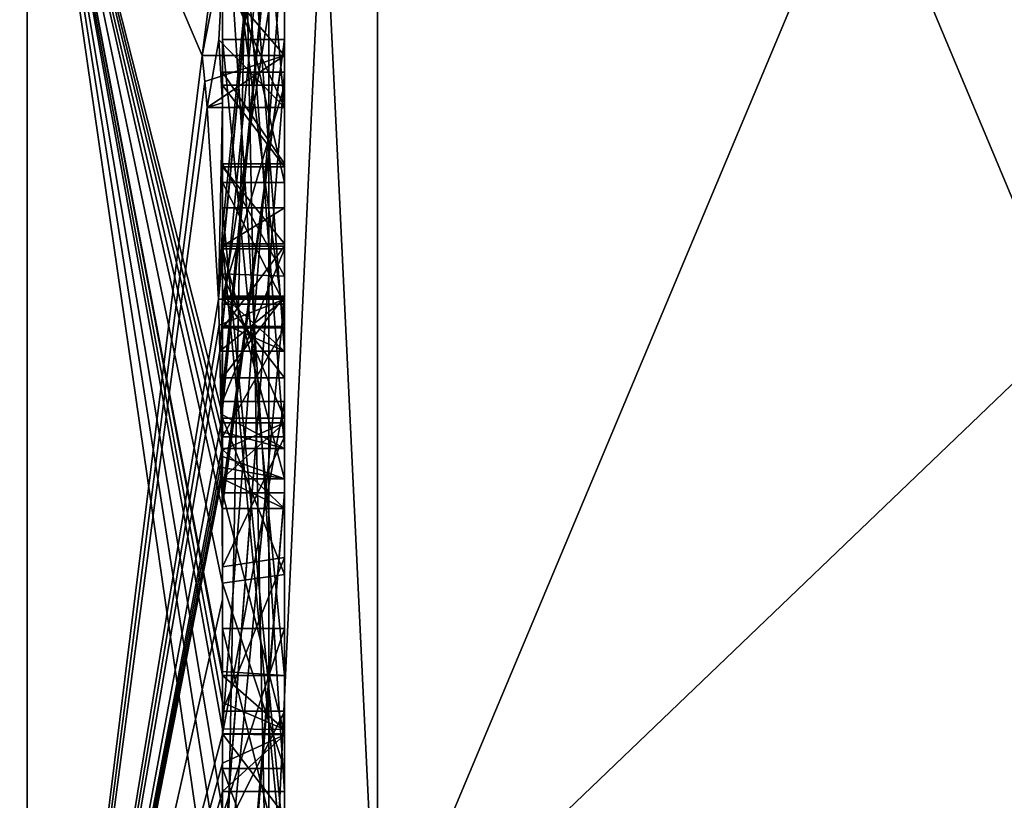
# Model space of a CAD drawing. Extents: x -100 to 297, y -1575 to 75.
# Tile 242 of 256: x 233.75 to 236.92, y -44.91 to -42.4. Entities that reach past the tile are written whole.
import ezdxf

# ---------------------------------------------------------------- set-up
doc = ezdxf.new("R2010")
doc.units = 0
doc.header["$LTSCALE"] = 41.718519
for name, color, linetype in [('1179', 7, 'CONTINUOUS'), ('1180', 7, 'CONTINUOUS'), ('1184', 7, 'CONTINUOUS'), ('1189', 7, 'CONTINUOUS'), ('1190', 7, 'CONTINUOUS'), ('1205', 7, 'CONTINUOUS'), ('1206', 7, 'CONTINUOUS'), ('1207', 7, 'CONTINUOUS'), ('1210', 7, 'CONTINUOUS'), ('1211', 7, 'CONTINUOUS'), ('1212', 7, 'CONTINUOUS'), ('1213', 7, 'CONTINUOUS'), ('1214', 7, 'CONTINUOUS'), ('1216', 7, 'CONTINUOUS'), ('1217', 7, 'CONTINUOUS'), ('1219', 7, 'CONTINUOUS'), ('1220', 7, 'CONTINUOUS'), ('1224', 7, 'CONTINUOUS'), ('1226', 7, 'CONTINUOUS'), ('1227', 7, 'CONTINUOUS'), ('1228', 7, 'CONTINUOUS'), ('1229', 7, 'CONTINUOUS'), ('1232', 7, 'CONTINUOUS'), ('1266', 7, 'CONTINUOUS'), ('1267', 7, 'CONTINUOUS'), ('1314', 7, 'CONTINUOUS'), ('1315', 7, 'CONTINUOUS'), ('1316', 7, 'CONTINUOUS'), ('1317', 7, 'CONTINUOUS'), ('1318', 7, 'CONTINUOUS'), ('1323', 7, 'CONTINUOUS'), ('1324', 7, 'CONTINUOUS'), ('1325', 7, 'CONTINUOUS'), ('1329', 7, 'CONTINUOUS'), ('1330', 7, 'CONTINUOUS'), ('1331', 7, 'CONTINUOUS'), ('1332', 7, 'CONTINUOUS'), ('1333', 7, 'CONTINUOUS'), ('1334', 7, 'CONTINUOUS'), ('1335', 7, 'CONTINUOUS'), ('1336', 7, 'CONTINUOUS'), ('1337', 7, 'CONTINUOUS'), ('1338', 7, 'CONTINUOUS'), ('1339', 7, 'CONTINUOUS'), ('1340', 7, 'CONTINUOUS'), ('1341', 7, 'CONTINUOUS'), ('1342', 7, 'CONTINUOUS'), ('1343', 7, 'CONTINUOUS'), ('1344', 7, 'CONTINUOUS'), ('1345', 7, 'CONTINUOUS'), ('1352', 7, 'CONTINUOUS'), ('1353', 7, 'CONTINUOUS'), ('1354', 7, 'CONTINUOUS'), ('1355', 7, 'CONTINUOUS'), ('1356', 7, 'CONTINUOUS')]:
    doc.layers.add(name, color=color, linetype=linetype)

msp = doc.modelspace()

# ---------------------------------------------------------------- linework, layer by layer
at = {"layer": '1179', "linetype": 'CONTINUOUS'}
for points in [[(234.9, -38.093, 14.4185), (234.9, -45.5332, 1.5315), (238.0232, -38.093, 14.4185), (234.9, -38.093, 14.4185)], [(238.0232, -38.093, 14.4185), (234.9, -45.5332, 1.5315), (238.7857, -41.8131, 7.975), (238.0232, -38.093, 14.4185)], [(238.7857, -41.8131, 7.975), (234.9, -45.5332, 1.5315), (238.0232, -45.5332, 1.5315), (238.7857, -41.8131, 7.975)]]:
    msp.add_3dface(points, dxfattribs=at)
at = {"layer": '1180', "linetype": 'CONTINUOUS'}
for points in [[(234.9, -45.5332, -1.5315), (234.9, -38.093, -14.4185), (238.0232, -45.5332, -1.5315), (234.9, -45.5332, -1.5315)], [(238.0232, -45.5332, -1.5315), (234.9, -38.093, -14.4185), (238.7857, -41.8131, -7.975), (238.0232, -45.5332, -1.5315)]]:
    msp.add_3dface(points, dxfattribs=at)
at = {"layer": '1184', "linetype": 'CONTINUOUS'}
for points in [[(234.4, -41.1824, -10.1674), (234.4, -38.471, -14.7638), (234.4, -46.0213, -1.6862), (234.4, -41.1824, -10.1674)], [(234.4, -43.9233, 5.4201), (234.4, -44.7004, 4.0741), (234.4, -38.471, 14.7638), (234.4, -43.9233, 5.4201)], [(234.4, -38.471, 14.7638), (234.4, -44.7004, 4.0741), (234.4, -46.0213, 1.6862), (234.4, -38.471, 14.7638)], [(234.4, -42.8623, 7.2577), (234.4, -43.9233, 5.4201), (234.4, -38.471, 14.7638), (234.4, -42.8623, 7.2577)], [(234.4, -42.5668, 7.7696), (234.4, -42.8623, 7.2577), (234.4, -38.471, 14.7638), (234.4, -42.5668, 7.7696)], [(234.4, -41.7982, 9.1008), (234.4, -42.5668, 7.7696), (234.4, -38.471, 14.7638), (234.4, -41.7982, 9.1008)], [(234.4, -43.6713, -11.6044), (234.4, -39.1573, -15.9926), (234.4, -41.1824, -10.1674), (234.4, -43.6713, -11.6044)], [(234.4, -43.2856, 12.1078), (234.4, -41.5888, 9.4636), (234.4, -40.868, 10.712), (234.4, -43.2856, 12.1078)], [(234.4, -41.0701, 11.2166), (234.4, -41.9098, 12.2243), (234.4, -42.6649, 12.8527), (234.4, -41.0701, 11.2166)], [(234.4, -43.0722, 12.3725), (234.4, -41.0701, 11.2166), (234.4, -42.6649, 12.8527), (234.4, -43.0722, 12.3725)], [(234.4, -41.3536, -9.871), (234.4, -41.1824, -10.1674), (234.4, -46.0213, -1.6862), (234.4, -41.3536, -9.871)], [(234.4, -43.3864, -11.0446), (234.4, -41.3536, -9.871), (234.4, -41.8936, -8.9356), (234.4, -43.3864, -11.0446)], [(234.4, -41.8936, -8.9356), (234.4, -41.3536, -9.871), (234.4, -46.0213, -1.6862), (234.4, -41.8936, -8.9356)], [(234.4, -43.5981, 11.7025), (234.4, -41.5888, 9.4636), (234.4, -43.4432, 11.9061), (234.4, -43.5981, 11.7025)], [(234.4, -43.4432, 11.9061), (234.4, -41.5888, 9.4636), (234.4, -43.2856, 12.1078), (234.4, -43.4432, 11.9061)], [(234.4, -44.8863, 9.752), (234.4, -42.5668, 7.7696), (234.4, -41.7982, 9.1008), (234.4, -44.8863, 9.752)], [(234.4, -42.0881, -8.5986), (234.4, -41.8936, -8.9356), (234.4, -46.0213, -1.6862), (234.4, -42.0881, -8.5986)], [(234.4, -41.9098, 12.2243), (234.4, -42.2421, 13.3196), (234.4, -42.6649, 12.8527), (234.4, -41.9098, 12.2243)], [(234.4, -42.9225, 10.4447), (234.4, -43.3148, 9.7653), (234.4, -42.0428, 9.4851), (234.4, -42.9225, 10.4447)], [(234.4, -44.6844, -10.0976), (234.4, -42.0881, -8.5986), (234.4, -42.8713, -7.8502), (234.4, -44.6844, -10.0976)], [(234.4, -42.8713, -7.8502), (234.4, -42.0881, -8.5986), (234.4, -42.608, -7.6982), (234.4, -42.8713, -7.8502)], [(234.4, -42.608, -7.6982), (234.4, -42.0881, -8.5986), (234.4, -46.0213, -1.6862), (234.4, -42.608, -7.6982)], [(234.4, -43.9214, -11.2588), (234.4, -42.4607, -9.2163), (234.4, -44.4993, -10.3934), (234.4, -43.9214, -11.2588)], [(234.4, -45.158, 9.2656), (234.4, -42.5668, 7.7696), (234.4, -45.024, 9.5097), (234.4, -45.158, 9.2656)], [(234.4, -45.024, 9.5097), (234.4, -42.5668, 7.7696), (234.4, -44.8863, 9.752), (234.4, -45.024, 9.5097)], [(234.4, -43.2894, -6.5179), (234.4, -42.608, -7.6982), (234.4, -46.0213, -1.6862), (234.4, -43.2894, -6.5179)], [(234.4, -43.2164, 6.8471), (234.4, -43.9233, 5.4201), (234.4, -42.8623, 7.2577), (234.4, -43.2164, 6.8471)], [(234.4, -43.1201, -7.4194), (234.4, -44.6844, -10.0976), (234.4, -42.8713, -7.8502), (234.4, -43.1201, -7.4194)], [(234.4, -43.0044, 7.6196), (234.4, -45.0759, 8.8156), (234.4, -43.1278, 7.406), (234.4, -43.0044, 7.6196)], [(234.4, -44.9428, -9.0462), (234.4, -44.6844, -10.0976), (234.4, -43.1201, -7.4194), (234.4, -44.9428, -9.0462)], [(234.4, -45.1915, -8.6153), (234.4, -44.9428, -9.0462), (234.4, -43.1201, -7.4194), (234.4, -45.1915, -8.6153)], [(234.4, -43.1278, 7.406), (234.4, -45.0759, 8.8156), (234.4, -43.3925, 7.1131), (234.4, -43.1278, 7.406)], [(234.4, -43.1358, 10.6833), (234.4, -43.8058, 11.4205), (234.4, -43.6281, 9.8308), (234.4, -43.1358, 10.6833)], [(234.4, -43.6825, 6.6419), (234.4, -43.9233, 5.4201), (234.4, -43.2164, 6.8471), (234.4, -43.6825, 6.6419)], [(234.4, -43.5527, -6.67), (234.4, -43.2894, -6.5179), (234.4, -46.0213, -1.6862), (234.4, -43.5527, -6.67)], [(234.4, -43.2944, -7.1174), (234.4, -43.5527, -6.67), (234.4, -45.3659, -8.3134), (234.4, -43.2944, -7.1174)], [(234.4, -43.3925, 7.1131), (234.4, -45.0759, 8.8156), (234.4, -43.7428, 6.9829), (234.4, -43.3925, 7.1131)], [(234.4, -45.3659, -8.3134), (234.4, -43.5527, -6.67), (234.4, -46.0213, -1.6862), (234.4, -45.3659, -8.3134)], [(234.4, -43.6281, 9.8308), (234.4, -43.8058, 11.4205), (234.4, -44.2671, 10.7532), (234.4, -43.6281, 9.8308)], [(234.4, -44.7017, 10.0683), (234.4, -43.6281, 9.8308), (234.4, -44.2671, 10.7532), (234.4, -44.7017, 10.0683)], [(234.4, -44.2139, 6.6461), (234.4, -43.9233, 5.4201), (234.4, -43.6825, 6.6419), (234.4, -44.2139, 6.6461)], [(234.4, -43.7428, 6.9829), (234.4, -45.0759, 8.8156), (234.4, -44.1618, 7.0093), (234.4, -43.7428, 6.9829)], [(234.4, -44.2162, -10.8298), (234.4, -43.9214, -11.2588), (234.4, -44.4993, -10.3934), (234.4, -44.2162, -10.8298)], [(234.4, -46.2826, 6.7822), (234.4, -43.9233, 5.4201), (234.4, -45.9704, 7.5706), (234.4, -46.2826, 6.7822)], [(234.4, -45.9704, 7.5706), (234.4, -43.9233, 5.4201), (234.4, -45.3232, 7.2874), (234.4, -45.9704, 7.5706)], [(234.4, -45.3232, 7.2874), (234.4, -43.9233, 5.4201), (234.4, -44.8118, 6.8832), (234.4, -45.3232, 7.2874)], [(234.4, -44.8118, 6.8832), (234.4, -43.9233, 5.4201), (234.4, -44.2139, 6.6461), (234.4, -44.8118, 6.8832)], [(234.4, -44.1618, 7.0093), (234.4, -45.0759, 8.8156), (234.4, -44.6269, 7.2036), (234.4, -44.1618, 7.0093)], [(234.4, -44.3609, 5.2701), (234.4, -45.1656, 5.7347), (234.4, -44.9637, 4.2261), (234.4, -44.3609, 5.2701)], [(234.4, -44.6269, 7.2036), (234.4, -45.0759, 8.8156), (234.4, -45.0302, 7.509), (234.4, -44.6269, 7.2036)], [(234.4, -44.946, -9.648), (234.4, -44.6844, -10.0976), (234.4, -44.9428, -9.0462), (234.4, -44.946, -9.648)], [(234.4, -44.7004, 4.0741), (234.4, -44.9637, 4.2261), (234.4, -46.0213, 1.6862), (234.4, -44.7004, 4.0741)]]:
    msp.add_3dface(points, dxfattribs=at)
at = {"layer": '1189', "linetype": 'CONTINUOUS'}
for points in [[(232.1949, -47.0374, 10.9913), (233.7698, -41.1927, 16.5431), (232.1949, -38.9913, 19.0374), (232.1949, -47.0374, 10.9913)], [(233.7698, -47.064, 9.1807), (233.7698, -41.1927, 16.5431), (232.1949, -47.0374, 10.9913), (233.7698, -47.064, 9.1807)], [(234.3341, -42.5125, 13.8636), (234.4, -42.0038, 13.5699), (233.7698, -41.1927, 16.5431), (234.3341, -42.5125, 13.8636)], [(233.7698, -47.064, 9.1807), (234.3341, -42.5125, 13.8636), (233.7698, -41.1927, 16.5431), (233.7698, -47.064, 9.1807)], [(234.3834, -42.2602, 13.718), (234.4, -42.0038, 13.5699), (234.3341, -42.5125, 13.8636), (234.3834, -42.2602, 13.718)], [(234.4, -42.6649, 12.8527), (234.4, -42.2421, 13.3196), (234.3877, -42.4626, 13.4469), (234.4, -42.6649, 12.8527)], [(234.3508, -42.6805, 13.5727), (234.4, -42.6649, 12.8527), (234.3877, -42.4626, 13.4469), (234.3508, -42.6805, 13.5727)], [(234.3429, -42.5961, 13.7189), (234.3341, -42.5125, 13.8636), (233.7698, -47.064, 9.1807), (234.3429, -42.5961, 13.7189)], [(234.3508, -42.6805, 13.5727), (234.3429, -42.5961, 13.7189), (233.7698, -47.064, 9.1807), (234.3508, -42.6805, 13.5727)], [(234.4, -42.6649, 12.8527), (234.3508, -42.6805, 13.5727), (234.3867, -43.2981, 12.5029), (234.4, -42.6649, 12.8527)], [(234.4, -43.0722, 12.3725), (234.4, -42.6649, 12.8527), (234.3867, -43.2981, 12.5029), (234.4, -43.0722, 12.3725)], [(234.3867, -43.2981, 12.5029), (234.3508, -42.6805, 13.5727), (233.7698, -47.064, 9.1807), (234.3867, -43.2981, 12.5029)], [(234.3967, -43.1853, 12.4378), (234.4, -43.0722, 12.3725), (234.3867, -43.2981, 12.5029), (234.3967, -43.1853, 12.4378)], [(234.3893, -43.3819, 12.3577), (234.3867, -43.2981, 12.5029), (233.7698, -47.064, 9.1807), (234.3893, -43.3819, 12.3577)], [(234.4, -43.4432, 11.9061), (234.4, -43.2856, 12.1078), (234.3979, -43.376, 12.1599), (234.4, -43.4432, 11.9061)], [(234.3915, -43.4661, 12.212), (234.3893, -43.3819, 12.3577), (233.7698, -47.064, 9.1807), (234.3915, -43.4661, 12.212)], [(234.3915, -43.4661, 12.212), (234.4, -43.4432, 11.9061), (234.3979, -43.376, 12.1599), (234.3915, -43.4661, 12.212)], [(234.4, -43.4432, 11.9061), (234.3915, -43.4661, 12.212), (234.3958, -43.6968, 11.8124), (234.4, -43.4432, 11.9061)], [(234.3989, -43.6475, 11.7575), (234.4, -43.4432, 11.9061), (234.3958, -43.6968, 11.8124), (234.3989, -43.6475, 11.7575)], [(234.4, -43.5981, 11.7025), (234.4, -43.4432, 11.9061), (234.3989, -43.6475, 11.7575), (234.4, -43.5981, 11.7025)], [(234.3958, -43.6968, 11.8124), (234.3915, -43.4661, 12.212), (233.7698, -47.064, 9.1807), (234.3958, -43.6968, 11.8124)], [(234.3969, -43.787, 11.656), (234.3958, -43.6968, 11.8124), (233.7698, -47.064, 9.1807), (234.3969, -43.787, 11.656)], [(234.3978, -43.8775, 11.4994), (234.3969, -43.787, 11.656), (233.7698, -47.064, 9.1807), (234.3978, -43.8775, 11.4994)], [(234.4, -44.2671, 10.7532), (234.4, -43.8058, 11.4205), (233.7698, -47.064, 9.1807), (234.4, -44.2671, 10.7532)], [(234.4, -43.8058, 11.4205), (234.3995, -43.8416, 11.46), (233.7698, -47.064, 9.1807), (234.4, -43.8058, 11.4205)], [(234.3995, -43.8416, 11.46), (234.3978, -43.8775, 11.4994), (233.7698, -47.064, 9.1807), (234.3995, -43.8416, 11.46)], [(234.4, -44.7017, 10.0683), (234.4, -44.2671, 10.7532), (233.7698, -47.064, 9.1807), (234.4, -44.7017, 10.0683)], [(234.4, -44.7949, 9.9103), (234.4, -44.7017, 10.0683), (233.7698, -47.064, 9.1807), (234.4, -44.7949, 9.9103)], [(234.4, -44.8863, 9.752), (234.4, -44.7949, 9.9103), (233.7698, -47.064, 9.1807), (234.4, -44.8863, 9.752)], [(234.4, -45.024, 9.5097), (234.4, -44.8863, 9.752), (233.7698, -47.064, 9.1807), (234.4, -45.024, 9.5097)]]:
    msp.add_3dface(points, dxfattribs=at)
at = {"layer": '1190', "linetype": 'CONTINUOUS'}
for points in [[(232.1949, -38.9913, -19.0374), (233.7698, -41.1927, -16.5431), (232.1949, -47.0374, -10.9913), (232.1949, -38.9913, -19.0374)], [(234.4, -39.1573, -15.9926), (234.4, -43.6713, -11.6044), (233.7698, -41.1927, -16.5431), (234.4, -39.1573, -15.9926)], [(233.7698, -41.1927, -16.5431), (233.7698, -47.064, -9.1807), (232.1949, -47.0374, -10.9913), (233.7698, -41.1927, -16.5431)], [(234.4, -44.2162, -10.8298), (234.4, -44.4993, -10.3934), (233.7698, -41.1927, -16.5431), (234.4, -44.2162, -10.8298)], [(234.4, -44.2162, -10.8298), (233.7698, -41.1927, -16.5431), (234.3985, -43.974, -11.3323), (234.4, -44.2162, -10.8298)], [(233.7698, -41.1927, -16.5431), (234.4, -43.6713, -11.6044), (234.3992, -43.7259, -11.6359), (233.7698, -41.1927, -16.5431)], [(234.4, -44.6844, -10.0976), (234.4, -44.946, -9.648), (233.7698, -41.1927, -16.5431), (234.4, -44.6844, -10.0976)], [(234.4, -44.6844, -10.0976), (233.7698, -41.1927, -16.5431), (234.4, -44.599, -10.2496), (234.4, -44.6844, -10.0976)], [(233.7698, -41.1927, -16.5431), (234.4, -44.946, -9.648), (234.4, -45.2061, -9.1982), (233.7698, -41.1927, -16.5431)], [(233.7698, -47.064, -9.1807), (233.7698, -41.1927, -16.5431), (234.3996, -45.5472, -8.6073), (233.7698, -47.064, -9.1807)], [(234.3996, -45.5472, -8.6073), (233.7698, -41.1927, -16.5431), (234.4, -45.2061, -9.1982), (234.3996, -45.5472, -8.6073)], [(234.4, -44.599, -10.2496), (233.7698, -41.1927, -16.5431), (234.4, -44.5119, -10.4006), (234.4, -44.599, -10.2496)], [(234.4, -44.5119, -10.4006), (233.7698, -41.1927, -16.5431), (234.4, -44.4993, -10.3934), (234.4, -44.5119, -10.4006)], [(234.3985, -43.974, -11.3323), (233.7698, -41.1927, -16.5431), (234.3978, -43.8771, -11.5), (234.3985, -43.974, -11.3323)], [(234.3978, -43.8771, -11.5), (233.7698, -41.1927, -16.5431), (234.3969, -43.7805, -11.6674), (234.3978, -43.8771, -11.5)], [(234.3969, -43.7805, -11.6674), (233.7698, -41.1927, -16.5431), (234.3992, -43.7259, -11.6359), (234.3969, -43.7805, -11.6674)], [(234.4, -43.9214, -11.2588), (234.4, -44.2162, -10.8298), (234.3985, -43.974, -11.3323), (234.4, -43.9214, -11.2588)], [(234.3996, -43.9477, -11.2955), (234.4, -43.9214, -11.2588), (234.3985, -43.974, -11.3323), (234.3996, -43.9477, -11.2955)]]:
    msp.add_3dface(points, dxfattribs=at)
at = {"layer": '1205', "linetype": 'CONTINUOUS'}
for points in [[(234.6, -43.7805, -11.6674), (234.6, -41.1824, -10.1674), (234.6, -41.3536, -9.871), (234.6, -43.7805, -11.6674)], [(234.6, -43.3864, -11.0446), (234.6, -43.7805, -11.6674), (234.6, -41.3536, -9.871), (234.6, -43.3864, -11.0446)], [(234.6, -42.4607, -9.2163), (234.6, -43.974, -11.3323), (234.6, -41.8936, -8.9356), (234.6, -42.4607, -9.2163)], [(234.6, -41.8936, -8.9356), (234.6, -43.974, -11.3323), (234.6, -43.3864, -11.0446), (234.6, -41.8936, -8.9356)], [(234.6, -42.0881, -8.5986), (234.6, -42.4607, -9.2163), (234.6, -41.8936, -8.9356), (234.6, -42.0881, -8.5986)], [(234.6, -44.5119, -10.4006), (234.6, -42.4607, -9.2163), (234.6, -42.0881, -8.5986), (234.6, -44.5119, -10.4006)], [(234.6, -44.6862, -10.0986), (234.6, -44.5119, -10.4006), (234.6, -42.0881, -8.5986), (234.6, -44.6862, -10.0986)], [(234.6, -42.608, -7.6982), (234.6, -43.2894, -6.5179), (234.6, -42.8713, -7.8502), (234.6, -42.608, -7.6982)], [(234.6, -42.8713, -7.8502), (234.6, -43.2894, -6.5179), (234.6, -43.1201, -7.4194), (234.6, -42.8713, -7.8502)], [(234.6, -43.2894, -6.5179), (234.6, -43.2944, -7.1174), (234.6, -43.1201, -7.4194), (234.6, -43.2894, -6.5179)], [(234.6, -43.1201, -7.4194), (234.6, -43.2944, -7.1174), (234.6, -45.1915, -8.6153), (234.6, -43.1201, -7.4194)], [(234.6, -43.5527, -6.67), (234.6, -43.2944, -7.1174), (234.6, -43.2894, -6.5179), (234.6, -43.5527, -6.67)], [(234.6, -43.2944, -7.1174), (234.6, -45.3659, -8.3134), (234.6, -45.1915, -8.6153), (234.6, -43.2944, -7.1174)], [(234.6, -43.974, -11.3323), (234.6, -43.7805, -11.6674), (234.6, -43.3864, -11.0446), (234.6, -43.974, -11.3323)]]:
    msp.add_3dface(points, dxfattribs=at)
at = {"layer": '1206', "linetype": 'CONTINUOUS'}
for points in [[(234.4, -43.1201, -7.4194), (234.4, -42.8713, -7.8502), (234.6, -43.1201, -7.4194), (234.4, -43.1201, -7.4194)], [(234.4, -42.8713, -7.8502), (234.6, -42.8713, -7.8502), (234.6, -43.1201, -7.4194), (234.4, -42.8713, -7.8502)]]:
    msp.add_3dface(points, dxfattribs=at)
at = {"layer": '1207', "linetype": 'CONTINUOUS'}
for points in [[(234.4, -45.1915, -8.6153), (234.4, -43.1201, -7.4194), (234.6, -45.1915, -8.6153), (234.4, -45.1915, -8.6153)], [(234.4, -43.1201, -7.4194), (234.6, -43.1201, -7.4194), (234.6, -45.1915, -8.6153), (234.4, -43.1201, -7.4194)]]:
    msp.add_3dface(points, dxfattribs=at)
at = {"layer": '1210', "linetype": 'CONTINUOUS'}
for points in [[(234.3978, -43.8771, -11.5), (234.3969, -43.7805, -11.6674), (234.6, -43.974, -11.3323), (234.3978, -43.8771, -11.5)], [(234.3969, -43.7805, -11.6674), (234.6, -43.7805, -11.6674), (234.6, -43.974, -11.3323), (234.3969, -43.7805, -11.6674)], [(234.3985, -43.974, -11.3323), (234.3978, -43.8771, -11.5), (234.6, -43.974, -11.3323), (234.3985, -43.974, -11.3323)]]:
    msp.add_3dface(points, dxfattribs=at)
at = {"layer": '1211', "linetype": 'CONTINUOUS'}
for points in [[(234.3996, -43.9477, -11.2955), (234.3985, -43.974, -11.3323), (234.6, -42.4607, -9.2163), (234.3996, -43.9477, -11.2955)], [(234.3985, -43.974, -11.3323), (234.6, -43.974, -11.3323), (234.6, -42.4607, -9.2163), (234.3985, -43.974, -11.3323)], [(234.4, -43.9214, -11.2588), (234.3996, -43.9477, -11.2955), (234.6, -42.4607, -9.2163), (234.4, -43.9214, -11.2588)], [(234.4, -42.4607, -9.2163), (234.4, -43.9214, -11.2588), (234.6, -42.4607, -9.2163), (234.4, -42.4607, -9.2163)]]:
    msp.add_3dface(points, dxfattribs=at)
at = {"layer": '1212', "linetype": 'CONTINUOUS'}
for points in [[(234.4, -44.4993, -10.3934), (234.4, -42.4607, -9.2163), (234.6, -44.5119, -10.4006), (234.4, -44.4993, -10.3934)], [(234.4, -42.4607, -9.2163), (234.6, -42.4607, -9.2163), (234.6, -44.5119, -10.4006), (234.4, -42.4607, -9.2163)], [(234.4, -44.5119, -10.4006), (234.4, -44.4993, -10.3934), (234.6, -44.5119, -10.4006), (234.4, -44.5119, -10.4006)]]:
    msp.add_3dface(points, dxfattribs=at)
at = {"layer": '1213', "linetype": 'CONTINUOUS'}
for points in [[(234.4, -44.599, -10.2496), (234.4, -44.5119, -10.4006), (234.6, -44.6862, -10.0986), (234.4, -44.599, -10.2496)], [(234.4, -44.5119, -10.4006), (234.6, -44.5119, -10.4006), (234.6, -44.6862, -10.0986), (234.4, -44.5119, -10.4006)], [(234.4, -44.6844, -10.0976), (234.4, -44.599, -10.2496), (234.6, -44.6862, -10.0986), (234.4, -44.6844, -10.0976)]]:
    msp.add_3dface(points, dxfattribs=at)
at = {"layer": '1214', "linetype": 'CONTINUOUS'}
for points in [[(234.4, -42.0881, -8.5986), (234.4, -44.6844, -10.0976), (234.6, -42.0881, -8.5986), (234.4, -42.0881, -8.5986)], [(234.4, -44.6844, -10.0976), (234.6, -44.6862, -10.0986), (234.6, -42.0881, -8.5986), (234.4, -44.6844, -10.0976)]]:
    msp.add_3dface(points, dxfattribs=at)
at = {"layer": '1216', "linetype": 'CONTINUOUS'}
for points in [[(234.4, -43.3864, -11.0446), (234.4, -41.8936, -8.9356), (234.6, -43.3864, -11.0446), (234.4, -43.3864, -11.0446)], [(234.4, -41.8936, -8.9356), (234.6, -41.8936, -8.9356), (234.6, -43.3864, -11.0446), (234.4, -41.8936, -8.9356)]]:
    msp.add_3dface(points, dxfattribs=at)
at = {"layer": '1217', "linetype": 'CONTINUOUS'}
for points in [[(234.4, -41.3536, -9.871), (234.4, -43.3864, -11.0446), (234.6, -41.3536, -9.871), (234.4, -41.3536, -9.871)], [(234.4, -43.3864, -11.0446), (234.6, -43.3864, -11.0446), (234.6, -41.3536, -9.871), (234.4, -43.3864, -11.0446)]]:
    msp.add_3dface(points, dxfattribs=at)
at = {"layer": '1219', "linetype": 'CONTINUOUS'}
for points in [[(234.4, -43.6713, -11.6044), (234.4, -41.1824, -10.1674), (234.6, -43.7805, -11.6674), (234.4, -43.6713, -11.6044)], [(234.4, -41.1824, -10.1674), (234.6, -41.1824, -10.1674), (234.6, -43.7805, -11.6674), (234.4, -41.1824, -10.1674)], [(234.3992, -43.7259, -11.6359), (234.4, -43.6713, -11.6044), (234.6, -43.7805, -11.6674), (234.3992, -43.7259, -11.6359)], [(234.3969, -43.7805, -11.6674), (234.3992, -43.7259, -11.6359), (234.6, -43.7805, -11.6674), (234.3969, -43.7805, -11.6674)]]:
    msp.add_3dface(points, dxfattribs=at)
at = {"layer": '1220', "linetype": 'CONTINUOUS'}
for points in [[(234.6, -42.6805, 13.5727), (234.6, -40.4525, 12.2864), (234.6, -39.9144, 12.3636), (234.6, -42.6805, 13.5727)], [(234.6, -42.5125, 13.8636), (234.6, -42.6805, 13.5727), (234.6, -39.9144, 12.3636), (234.6, -42.5125, 13.8636)], [(234.6, -43.4661, 12.212), (234.6, -40.868, 10.712), (234.6, -41.0701, 11.2166), (234.6, -43.4661, 12.212)], [(234.6, -43.2981, 12.5029), (234.6, -43.4661, 12.212), (234.6, -41.0701, 11.2166), (234.6, -43.2981, 12.5029)], [(234.6, -41.5888, 9.4636), (234.6, -43.6968, 11.8124), (234.6, -42.9225, 10.4447), (234.6, -41.5888, 9.4636)], [(234.6, -42.0428, 9.4851), (234.6, -41.5888, 9.4636), (234.6, -42.9225, 10.4447), (234.6, -42.0428, 9.4851)], [(234.6, -44.8863, 9.752), (234.6, -41.7982, 9.1008), (234.6, -44.7035, 10.0687), (234.6, -44.8863, 9.752)], [(234.6, -44.7035, 10.0687), (234.6, -41.7982, 9.1008), (234.6, -43.6281, 9.8308), (234.6, -44.7035, 10.0687)], [(234.6, -43.6281, 9.8308), (234.6, -41.7982, 9.1008), (234.6, -43.3148, 9.7653), (234.6, -43.6281, 9.8308)], [(234.6, -43.3148, 9.7653), (234.6, -41.7982, 9.1008), (234.6, -42.0428, 9.4851), (234.6, -43.3148, 9.7653)], [(234.6, -42.5668, 7.7696), (234.6, -45.1649, 9.2696), (234.6, -45.0759, 8.8156), (234.6, -42.5668, 7.7696)], [(234.6, -42.8623, 7.2577), (234.6, -42.5668, 7.7696), (234.6, -43.0044, 7.6196), (234.6, -42.8623, 7.2577)], [(234.6, -42.5668, 7.7696), (234.6, -45.0759, 8.8156), (234.6, -43.0044, 7.6196), (234.6, -42.5668, 7.7696)], [(234.6, -43.2248, 6.8404), (234.6, -42.8623, 7.2577), (234.6, -43.3909, 7.1138), (234.6, -43.2248, 6.8404)], [(234.6, -43.3909, 7.1138), (234.6, -42.8623, 7.2577), (234.6, -43.1278, 7.406), (234.6, -43.3909, 7.1138)], [(234.6, -43.1278, 7.406), (234.6, -42.8623, 7.2577), (234.6, -43.0044, 7.6196), (234.6, -43.1278, 7.406)], [(234.6, -43.1358, 10.6833), (234.6, -43.6281, 9.8308), (234.6, -42.9225, 10.4447), (234.6, -43.1358, 10.6833)], [(234.6, -43.6281, 9.8308), (234.6, -43.3148, 9.7653), (234.6, -42.9225, 10.4447), (234.6, -43.6281, 9.8308)], [(234.6, -43.6968, 11.8124), (234.6, -43.1358, 10.6833), (234.6, -42.9225, 10.4447), (234.6, -43.6968, 11.8124)], [(234.6, -43.8775, 11.4994), (234.6, -43.1358, 10.6833), (234.6, -43.6968, 11.8124), (234.6, -43.8775, 11.4994)], [(234.6, -43.6825, 6.6419), (234.6, -43.2248, 6.8404), (234.6, -44.1316, 7.0018), (234.6, -43.6825, 6.6419)], [(234.6, -44.1316, 7.0018), (234.6, -43.2248, 6.8404), (234.6, -43.7428, 6.9829), (234.6, -44.1316, 7.0018)], [(234.6, -43.7428, 6.9829), (234.6, -43.2248, 6.8404), (234.6, -43.3909, 7.1138), (234.6, -43.7428, 6.9829)], [(234.6, -44.1869, 6.6399), (234.6, -43.6825, 6.6419), (234.6, -45.346, 7.3126), (234.6, -44.1869, 6.6399)], [(234.6, -45.346, 7.3126), (234.6, -43.6825, 6.6419), (234.6, -45.5904, 7.7501), (234.6, -45.346, 7.3126)], [(234.6, -45.5904, 7.7501), (234.6, -43.6825, 6.6419), (234.6, -44.6269, 7.2036), (234.6, -45.5904, 7.7501)], [(234.6, -44.6269, 7.2036), (234.6, -43.6825, 6.6419), (234.6, -44.1316, 7.0018), (234.6, -44.6269, 7.2036)], [(234.6, -43.9233, 5.4201), (234.6, -46.5214, 6.9201), (234.6, -46.4324, 6.4661), (234.6, -43.9233, 5.4201)], [(234.6, -44.7004, 4.0741), (234.6, -43.9233, 5.4201), (234.6, -44.9637, 4.2261), (234.6, -44.7004, 4.0741)], [(234.6, -44.9637, 4.2261), (234.6, -43.9233, 5.4201), (234.6, -44.3609, 5.2701), (234.6, -44.9637, 4.2261)], [(234.6, -44.3609, 5.2701), (234.6, -43.9233, 5.4201), (234.6, -45.1656, 5.7347), (234.6, -44.3609, 5.2701)], [(234.6, -45.1656, 5.7347), (234.6, -43.9233, 5.4201), (234.6, -45.4289, 5.8867), (234.6, -45.1656, 5.7347)], [(234.6, -45.4289, 5.8867), (234.6, -43.9233, 5.4201), (234.6, -46.4324, 6.4661), (234.6, -45.4289, 5.8867)], [(234.6, -44.8118, 6.8832), (234.6, -44.1869, 6.6399), (234.6, -45.346, 7.3126), (234.6, -44.8118, 6.8832)], [(234.6, -45.0535, 7.5329), (234.6, -45.5904, 7.7501), (234.6, -44.6269, 7.2036), (234.6, -45.0535, 7.5329)]]:
    msp.add_3dface(points, dxfattribs=at)
at = {"layer": '1224', "linetype": 'CONTINUOUS'}
for points in [[(234.4, -43.2856, 12.1078), (234.4, -40.868, 10.712), (234.6, -43.4661, 12.212), (234.4, -43.2856, 12.1078)], [(234.4, -40.868, 10.712), (234.6, -40.868, 10.712), (234.6, -43.4661, 12.212), (234.4, -40.868, 10.712)], [(234.3979, -43.376, 12.1599), (234.4, -43.2856, 12.1078), (234.6, -43.4661, 12.212), (234.3979, -43.376, 12.1599)], [(234.3915, -43.4661, 12.212), (234.3979, -43.376, 12.1599), (234.6, -43.4661, 12.212), (234.3915, -43.4661, 12.212)]]:
    msp.add_3dface(points, dxfattribs=at)
at = {"layer": '1226', "linetype": 'CONTINUOUS'}
for points in [[(234.4, -44.8863, 9.752), (234.4, -41.7982, 9.1008), (234.6, -44.8863, 9.752), (234.4, -44.8863, 9.752)], [(234.4, -41.7982, 9.1008), (234.6, -41.7982, 9.1008), (234.6, -44.8863, 9.752), (234.4, -41.7982, 9.1008)]]:
    msp.add_3dface(points, dxfattribs=at)
at = {"layer": '1227', "linetype": 'CONTINUOUS'}
for points in [[(234.4, -43.2164, 6.8471), (234.4, -42.8623, 7.2577), (234.6, -43.2248, 6.8404), (234.4, -43.2164, 6.8471)], [(234.4, -42.8623, 7.2577), (234.6, -42.8623, 7.2577), (234.6, -43.2248, 6.8404), (234.4, -42.8623, 7.2577)], [(234.4, -43.6825, 6.6419), (234.4, -43.2164, 6.8471), (234.6, -43.6825, 6.6419), (234.4, -43.6825, 6.6419)], [(234.4, -43.2164, 6.8471), (234.6, -43.2248, 6.8404), (234.6, -43.6825, 6.6419), (234.4, -43.2164, 6.8471)]]:
    msp.add_3dface(points, dxfattribs=at)
at = {"layer": '1228', "linetype": 'CONTINUOUS'}
for points in [[(234.4, -44.2139, 6.6461), (234.4, -43.6825, 6.6419), (234.6, -44.1869, 6.6399), (234.4, -44.2139, 6.6461)], [(234.4, -43.6825, 6.6419), (234.6, -43.6825, 6.6419), (234.6, -44.1869, 6.6399), (234.4, -43.6825, 6.6419)], [(234.4, -44.2139, 6.6461), (234.6, -44.1869, 6.6399), (234.6, -44.8118, 6.8832), (234.4, -44.2139, 6.6461)], [(234.4, -44.8118, 6.8832), (234.4, -44.2139, 6.6461), (234.6, -44.8118, 6.8832), (234.4, -44.8118, 6.8832)]]:
    msp.add_3dface(points, dxfattribs=at)
at = {"layer": '1229', "linetype": 'CONTINUOUS'}
for points in [[(234.4, -45.3232, 7.2874), (234.4, -44.8118, 6.8832), (234.6, -45.346, 7.3126), (234.4, -45.3232, 7.2874)], [(234.4, -44.8118, 6.8832), (234.6, -44.8118, 6.8832), (234.6, -45.346, 7.3126), (234.4, -44.8118, 6.8832)]]:
    msp.add_3dface(points, dxfattribs=at)
at = {"layer": '1232', "linetype": 'CONTINUOUS'}
for points in [[(234.4, -42.5668, 7.7696), (234.4, -45.158, 9.2656), (234.6, -42.5668, 7.7696), (234.4, -42.5668, 7.7696)], [(234.4, -45.158, 9.2656), (234.4, -45.1649, 9.2696), (234.6, -42.5668, 7.7696), (234.4, -45.158, 9.2656)], [(234.4, -45.1649, 9.2696), (234.6, -45.1649, 9.2696), (234.6, -42.5668, 7.7696), (234.4, -45.1649, 9.2696)]]:
    msp.add_3dface(points, dxfattribs=at)
at = {"layer": '1266', "linetype": 'CONTINUOUS'}
for points in [[(234.9, -45.5332, 1.5315), (234.9, -38.093, 14.4185), (234.549, -38.2017, 14.518), (234.9, -45.5332, 1.5315)], [(234.4, -38.471, 14.7638), (234.549, -45.6738, 1.5759), (234.549, -38.2017, 14.518), (234.4, -38.471, 14.7638)], [(234.549, -45.6738, 1.5759), (234.9, -45.5332, 1.5315), (234.549, -38.2017, 14.518), (234.549, -45.6738, 1.5759)], [(234.4, -38.471, 14.7638), (234.4, -46.0213, 1.6862), (234.549, -45.6738, 1.5759), (234.4, -38.471, 14.7638)]]:
    msp.add_3dface(points, dxfattribs=at)
at = {"layer": '1267', "linetype": 'CONTINUOUS'}
for points in [[(234.9, -38.093, -14.4185), (234.9, -45.5332, -1.5315), (234.549, -45.6738, -1.5759), (234.9, -38.093, -14.4185)], [(234.549, -38.2017, -14.518), (234.9, -38.093, -14.4185), (234.549, -45.6738, -1.5759), (234.549, -38.2017, -14.518)], [(234.4, -46.0213, -1.6862), (234.4, -38.471, -14.7638), (234.549, -38.2017, -14.518), (234.4, -46.0213, -1.6862)], [(234.4, -46.0213, -1.6862), (234.549, -38.2017, -14.518), (234.549, -45.6738, -1.5759), (234.4, -46.0213, -1.6862)]]:
    msp.add_3dface(points, dxfattribs=at)
at = {"layer": '1314', "linetype": 'CONTINUOUS'}
for points in [[(234.4, -42.8713, -7.8502), (234.4, -42.608, -7.6982), (234.6, -42.8713, -7.8502), (234.4, -42.8713, -7.8502)], [(234.4, -42.608, -7.6982), (234.6, -42.608, -7.6982), (234.6, -42.8713, -7.8502), (234.4, -42.608, -7.6982)]]:
    msp.add_3dface(points, dxfattribs=at)
at = {"layer": '1315', "linetype": 'CONTINUOUS'}
for points in [[(234.4, -42.608, -7.6982), (234.4, -43.2894, -6.5179), (234.6, -42.608, -7.6982), (234.4, -42.608, -7.6982)], [(234.4, -43.2894, -6.5179), (234.6, -43.2894, -6.5179), (234.6, -42.608, -7.6982), (234.4, -43.2894, -6.5179)]]:
    msp.add_3dface(points, dxfattribs=at)
at = {"layer": '1316', "linetype": 'CONTINUOUS'}
for points in [[(234.4, -43.2894, -6.5179), (234.4, -43.5527, -6.67), (234.6, -43.2894, -6.5179), (234.4, -43.2894, -6.5179)], [(234.4, -43.5527, -6.67), (234.6, -43.5527, -6.67), (234.6, -43.2894, -6.5179), (234.4, -43.5527, -6.67)]]:
    msp.add_3dface(points, dxfattribs=at)
at = {"layer": '1317', "linetype": 'CONTINUOUS'}
for points in [[(234.4, -43.5527, -6.67), (234.4, -43.2944, -7.1174), (234.6, -43.5527, -6.67), (234.4, -43.5527, -6.67)], [(234.4, -43.2944, -7.1174), (234.6, -43.2944, -7.1174), (234.6, -43.5527, -6.67), (234.4, -43.2944, -7.1174)]]:
    msp.add_3dface(points, dxfattribs=at)
at = {"layer": '1318', "linetype": 'CONTINUOUS'}
for points in [[(234.4, -43.2944, -7.1174), (234.4, -45.3659, -8.3134), (234.6, -43.2944, -7.1174), (234.4, -43.2944, -7.1174)], [(234.4, -45.3659, -8.3134), (234.6, -45.3659, -8.3134), (234.6, -43.2944, -7.1174), (234.4, -45.3659, -8.3134)]]:
    msp.add_3dface(points, dxfattribs=at)
at = {"layer": '1323', "linetype": 'CONTINUOUS'}
for points in [[(234.3834, -42.2602, 13.718), (234.6, -42.5125, 13.8636), (234.6, -39.9144, 12.3636), (234.3834, -42.2602, 13.718)], [(234.3834, -42.2602, 13.718), (234.3341, -42.5125, 13.8636), (234.6, -42.5125, 13.8636), (234.3834, -42.2602, 13.718)]]:
    msp.add_3dface(points, dxfattribs=at)
at = {"layer": '1324', "linetype": 'CONTINUOUS'}
for points in [[(234.3341, -42.5125, 13.8636), (234.3429, -42.5961, 13.7189), (234.6, -42.5125, 13.8636), (234.3341, -42.5125, 13.8636)], [(234.3429, -42.5961, 13.7189), (234.3508, -42.6805, 13.5727), (234.6, -42.5125, 13.8636), (234.3429, -42.5961, 13.7189)], [(234.3508, -42.6805, 13.5727), (234.6, -42.6805, 13.5727), (234.6, -42.5125, 13.8636), (234.3508, -42.6805, 13.5727)]]:
    msp.add_3dface(points, dxfattribs=at)
at = {"layer": '1325', "linetype": 'CONTINUOUS'}
for points in [[(234.4, -42.2421, 13.3196), (234.4, -40.4525, 12.2864), (234.6, -42.6805, 13.5727), (234.4, -42.2421, 13.3196)], [(234.4, -40.4525, 12.2864), (234.6, -40.4525, 12.2864), (234.6, -42.6805, 13.5727), (234.4, -40.4525, 12.2864)], [(234.3877, -42.4626, 13.4469), (234.4, -42.2421, 13.3196), (234.6, -42.6805, 13.5727), (234.3877, -42.4626, 13.4469)], [(234.3508, -42.6805, 13.5727), (234.3877, -42.4626, 13.4469), (234.6, -42.6805, 13.5727), (234.3508, -42.6805, 13.5727)]]:
    msp.add_3dface(points, dxfattribs=at)
at = {"layer": '1329', "linetype": 'CONTINUOUS'}
for points in [[(234.3967, -43.1853, 12.4378), (234.3867, -43.2981, 12.5029), (234.6, -41.0701, 11.2166), (234.3967, -43.1853, 12.4378)], [(234.3867, -43.2981, 12.5029), (234.6, -43.2981, 12.5029), (234.6, -41.0701, 11.2166), (234.3867, -43.2981, 12.5029)], [(234.4, -43.0722, 12.3725), (234.3967, -43.1853, 12.4378), (234.6, -41.0701, 11.2166), (234.4, -43.0722, 12.3725)], [(234.4, -41.0701, 11.2166), (234.4, -43.0722, 12.3725), (234.6, -41.0701, 11.2166), (234.4, -41.0701, 11.2166)]]:
    msp.add_3dface(points, dxfattribs=at)
at = {"layer": '1330', "linetype": 'CONTINUOUS'}
for points in [[(234.3867, -43.2981, 12.5029), (234.3893, -43.3819, 12.3577), (234.6, -43.2981, 12.5029), (234.3867, -43.2981, 12.5029)], [(234.3893, -43.3819, 12.3577), (234.3915, -43.4661, 12.212), (234.6, -43.2981, 12.5029), (234.3893, -43.3819, 12.3577)], [(234.3915, -43.4661, 12.212), (234.6, -43.4661, 12.212), (234.6, -43.2981, 12.5029), (234.3915, -43.4661, 12.212)]]:
    msp.add_3dface(points, dxfattribs=at)
at = {"layer": '1331', "linetype": 'CONTINUOUS'}
for points in [[(234.3989, -43.6475, 11.7575), (234.3958, -43.6968, 11.8124), (234.6, -41.5888, 9.4636), (234.3989, -43.6475, 11.7575)], [(234.3958, -43.6968, 11.8124), (234.6, -43.6968, 11.8124), (234.6, -41.5888, 9.4636), (234.3958, -43.6968, 11.8124)], [(234.4, -43.5981, 11.7025), (234.3989, -43.6475, 11.7575), (234.6, -41.5888, 9.4636), (234.4, -43.5981, 11.7025)], [(234.4, -41.5888, 9.4636), (234.4, -43.5981, 11.7025), (234.6, -41.5888, 9.4636), (234.4, -41.5888, 9.4636)]]:
    msp.add_3dface(points, dxfattribs=at)
at = {"layer": '1332', "linetype": 'CONTINUOUS'}
for points in [[(234.3958, -43.6968, 11.8124), (234.3969, -43.787, 11.656), (234.6, -43.6968, 11.8124), (234.3958, -43.6968, 11.8124)], [(234.3969, -43.787, 11.656), (234.3978, -43.8775, 11.4994), (234.6, -43.6968, 11.8124), (234.3969, -43.787, 11.656)], [(234.3978, -43.8775, 11.4994), (234.6, -43.8775, 11.4994), (234.6, -43.6968, 11.8124), (234.3978, -43.8775, 11.4994)]]:
    msp.add_3dface(points, dxfattribs=at)
at = {"layer": '1333', "linetype": 'CONTINUOUS'}
for points in [[(234.4, -43.8058, 11.4205), (234.4, -43.1358, 10.6833), (234.6, -43.8775, 11.4994), (234.4, -43.8058, 11.4205)], [(234.4, -43.1358, 10.6833), (234.6, -43.1358, 10.6833), (234.6, -43.8775, 11.4994), (234.4, -43.1358, 10.6833)], [(234.3995, -43.8416, 11.46), (234.4, -43.8058, 11.4205), (234.6, -43.8775, 11.4994), (234.3995, -43.8416, 11.46)], [(234.3978, -43.8775, 11.4994), (234.3995, -43.8416, 11.46), (234.6, -43.8775, 11.4994), (234.3978, -43.8775, 11.4994)]]:
    msp.add_3dface(points, dxfattribs=at)
at = {"layer": '1334', "linetype": 'CONTINUOUS'}
for points in [[(234.4, -43.1358, 10.6833), (234.4, -43.6281, 9.8308), (234.6, -43.1358, 10.6833), (234.4, -43.1358, 10.6833)], [(234.4, -43.6281, 9.8308), (234.6, -43.6281, 9.8308), (234.6, -43.1358, 10.6833), (234.4, -43.6281, 9.8308)]]:
    msp.add_3dface(points, dxfattribs=at)
at = {"layer": '1335', "linetype": 'CONTINUOUS'}
for points in [[(234.4, -43.6281, 9.8308), (234.4, -44.7017, 10.0683), (234.6, -43.6281, 9.8308), (234.4, -43.6281, 9.8308)], [(234.4, -44.7017, 10.0683), (234.6, -44.7035, 10.0687), (234.6, -43.6281, 9.8308), (234.4, -44.7017, 10.0683)]]:
    msp.add_3dface(points, dxfattribs=at)
at = {"layer": '1336', "linetype": 'CONTINUOUS'}
for points in [[(234.4, -44.7017, 10.0683), (234.4, -44.7949, 9.9103), (234.6, -44.7035, 10.0687), (234.4, -44.7017, 10.0683)], [(234.4, -44.7949, 9.9103), (234.4, -44.8863, 9.752), (234.6, -44.7035, 10.0687), (234.4, -44.7949, 9.9103)], [(234.4, -44.8863, 9.752), (234.6, -44.8863, 9.752), (234.6, -44.7035, 10.0687), (234.4, -44.8863, 9.752)]]:
    msp.add_3dface(points, dxfattribs=at)
at = {"layer": '1337', "linetype": 'CONTINUOUS'}
for points in [[(234.4, -43.3148, 9.7653), (234.4, -42.9225, 10.4447), (234.6, -43.3148, 9.7653), (234.4, -43.3148, 9.7653)], [(234.6, -43.3148, 9.7653), (234.4, -42.9225, 10.4447), (234.6, -42.9225, 10.4447), (234.6, -43.3148, 9.7653)]]:
    msp.add_3dface(points, dxfattribs=at)
at = {"layer": '1338', "linetype": 'CONTINUOUS'}
for points in [[(234.4, -42.9225, 10.4447), (234.4, -42.0428, 9.4851), (234.6, -42.9225, 10.4447), (234.4, -42.9225, 10.4447)], [(234.4, -42.0428, 9.4851), (234.6, -42.0428, 9.4851), (234.6, -42.9225, 10.4447), (234.4, -42.0428, 9.4851)]]:
    msp.add_3dface(points, dxfattribs=at)
at = {"layer": '1339', "linetype": 'CONTINUOUS'}
for points in [[(234.4, -42.0428, 9.4851), (234.4, -43.3148, 9.7653), (234.6, -42.0428, 9.4851), (234.4, -42.0428, 9.4851)], [(234.4, -43.3148, 9.7653), (234.6, -43.3148, 9.7653), (234.6, -42.0428, 9.4851), (234.4, -43.3148, 9.7653)]]:
    msp.add_3dface(points, dxfattribs=at)
at = {"layer": '1340', "linetype": 'CONTINUOUS'}
for points in [[(234.4, -42.8623, 7.2577), (234.4, -42.5668, 7.7696), (234.6, -42.8623, 7.2577), (234.4, -42.8623, 7.2577)], [(234.4, -42.5668, 7.7696), (234.6, -42.5668, 7.7696), (234.6, -42.8623, 7.2577), (234.4, -42.5668, 7.7696)]]:
    msp.add_3dface(points, dxfattribs=at)
at = {"layer": '1341', "linetype": 'CONTINUOUS'}
for points in [[(234.4, -45.0759, 8.8156), (234.4, -43.0044, 7.6196), (234.6, -45.0759, 8.8156), (234.4, -45.0759, 8.8156)], [(234.6, -45.0759, 8.8156), (234.4, -43.0044, 7.6196), (234.6, -43.0044, 7.6196), (234.6, -45.0759, 8.8156)]]:
    msp.add_3dface(points, dxfattribs=at)
at = {"layer": '1342', "linetype": 'CONTINUOUS'}
for points in [[(234.4, -43.0044, 7.6196), (234.4, -43.1278, 7.406), (234.6, -43.0044, 7.6196), (234.4, -43.0044, 7.6196)], [(234.4, -43.1278, 7.406), (234.6, -43.1278, 7.406), (234.6, -43.0044, 7.6196), (234.4, -43.1278, 7.406)]]:
    msp.add_3dface(points, dxfattribs=at)
at = {"layer": '1343', "linetype": 'CONTINUOUS'}
for points in [[(234.4, -43.1278, 7.406), (234.4, -43.3925, 7.1131), (234.6, -43.1278, 7.406), (234.4, -43.1278, 7.406)], [(234.4, -43.3925, 7.1131), (234.6, -43.3909, 7.1138), (234.6, -43.1278, 7.406), (234.4, -43.3925, 7.1131)], [(234.4, -43.3925, 7.1131), (234.4, -43.7428, 6.9829), (234.6, -43.3909, 7.1138), (234.4, -43.3925, 7.1131)], [(234.4, -43.7428, 6.9829), (234.6, -43.7428, 6.9829), (234.6, -43.3909, 7.1138), (234.4, -43.7428, 6.9829)]]:
    msp.add_3dface(points, dxfattribs=at)
at = {"layer": '1344', "linetype": 'CONTINUOUS'}
for points in [[(234.4, -43.7428, 6.9829), (234.4, -44.1618, 7.0093), (234.6, -43.7428, 6.9829), (234.4, -43.7428, 6.9829)], [(234.4, -44.1618, 7.0093), (234.6, -44.1316, 7.0018), (234.6, -43.7428, 6.9829), (234.4, -44.1618, 7.0093)], [(234.4, -44.1618, 7.0093), (234.4, -44.6269, 7.2036), (234.6, -44.1316, 7.0018), (234.4, -44.1618, 7.0093)], [(234.4, -44.6269, 7.2036), (234.6, -44.6269, 7.2036), (234.6, -44.1316, 7.0018), (234.4, -44.6269, 7.2036)]]:
    msp.add_3dface(points, dxfattribs=at)
at = {"layer": '1345', "linetype": 'CONTINUOUS'}
for points in [[(234.4, -44.6269, 7.2036), (234.4, -45.0302, 7.509), (234.6, -44.6269, 7.2036), (234.4, -44.6269, 7.2036)], [(234.4, -45.0302, 7.509), (234.6, -45.0535, 7.5329), (234.6, -44.6269, 7.2036), (234.4, -45.0302, 7.509)]]:
    msp.add_3dface(points, dxfattribs=at)
at = {"layer": '1352', "linetype": 'CONTINUOUS'}
for points in [[(234.4, -45.1656, 5.7347), (234.4, -44.3609, 5.2701), (234.6, -45.1656, 5.7347), (234.4, -45.1656, 5.7347)], [(234.4, -44.3609, 5.2701), (234.6, -44.3609, 5.2701), (234.6, -45.1656, 5.7347), (234.4, -44.3609, 5.2701)]]:
    msp.add_3dface(points, dxfattribs=at)
at = {"layer": '1353', "linetype": 'CONTINUOUS'}
for points in [[(234.4, -44.3609, 5.2701), (234.4, -44.9637, 4.2261), (234.6, -44.3609, 5.2701), (234.4, -44.3609, 5.2701)], [(234.4, -44.9637, 4.2261), (234.6, -44.9637, 4.2261), (234.6, -44.3609, 5.2701), (234.4, -44.9637, 4.2261)]]:
    msp.add_3dface(points, dxfattribs=at)
at = {"layer": '1354', "linetype": 'CONTINUOUS'}
for points in [[(234.4, -44.9637, 4.2261), (234.4, -44.7004, 4.0741), (234.6, -44.9637, 4.2261), (234.4, -44.9637, 4.2261)], [(234.4, -44.7004, 4.0741), (234.6, -44.7004, 4.0741), (234.6, -44.9637, 4.2261), (234.4, -44.7004, 4.0741)]]:
    msp.add_3dface(points, dxfattribs=at)
at = {"layer": '1355', "linetype": 'CONTINUOUS'}
for points in [[(234.4, -44.7004, 4.0741), (234.4, -43.9233, 5.4201), (234.6, -44.7004, 4.0741), (234.4, -44.7004, 4.0741)], [(234.4, -43.9233, 5.4201), (234.6, -43.9233, 5.4201), (234.6, -44.7004, 4.0741), (234.4, -43.9233, 5.4201)]]:
    msp.add_3dface(points, dxfattribs=at)
at = {"layer": '1356', "linetype": 'CONTINUOUS'}
for points in [[(234.4, -46.2826, 6.7822), (234.3963, -46.4022, 6.8513), (234.6, -43.9233, 5.4201), (234.4, -46.2826, 6.7822)], [(234.3963, -46.4022, 6.8513), (234.6, -46.5214, 6.9201), (234.6, -43.9233, 5.4201), (234.3963, -46.4022, 6.8513)], [(234.4, -43.9233, 5.4201), (234.4, -46.2826, 6.7822), (234.6, -43.9233, 5.4201), (234.4, -43.9233, 5.4201)]]:
    msp.add_3dface(points, dxfattribs=at)

doc.saveas('drawing.dxf')
